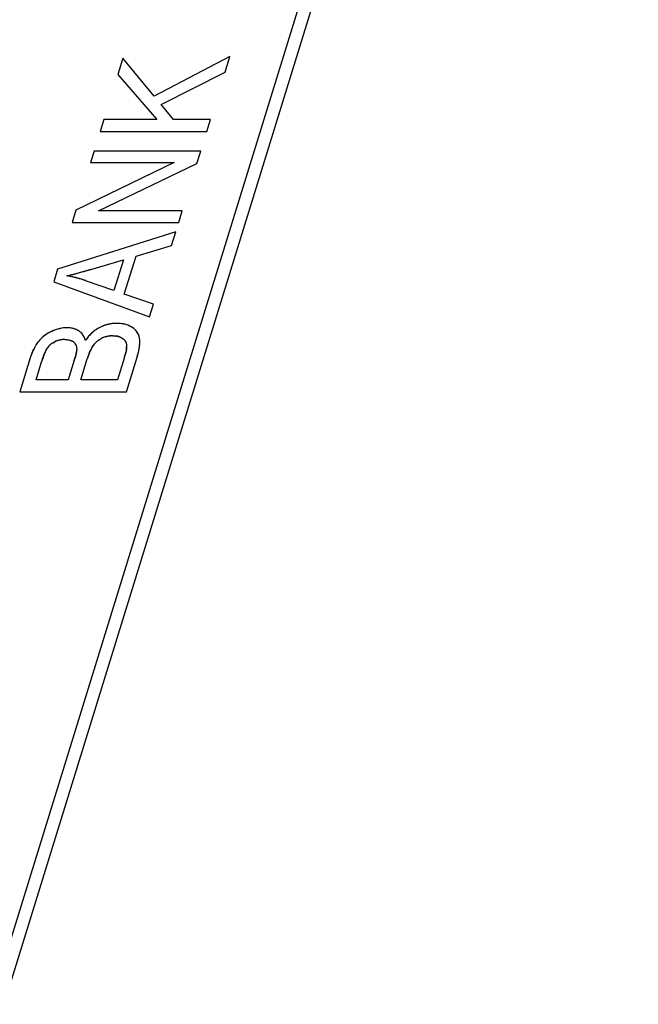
# Model space of a CAD drawing. Header units: millimetres. Extents: x 0 to 420, y 0 to 297.
# Tile 90 of 119: x 254 to 263, y 212 to 226. Entities that reach past the tile are written whole.
import ezdxf

# ---------------------------------------------------------------- set-up
doc = ezdxf.new("R2010")
doc.units = ezdxf.units.MM
doc.header["$LTSCALE"] = 23.1
doc.layers.get('0').update_dxf_attribs({"linetype": 'CONTINUOUS'})
doc.layers.add('LAY0001', color=7, linetype='CONTINUOUS')
doc.layers.add('PRITING', color=7, linetype='CONTINUOUS')

msp = doc.modelspace()

# ---------------------------------------------------------------- linework, layer by layer
at = {"color": 7, "linetype": 'Continuous'}
for p, q in [((262.662, 241.437), (251.411, 205.029)), ((262.631, 240.743), (251.549, 204.882))]:
    msp.add_line(p, q, dxfattribs=at)
at = {"layer": 'LAY0001', "color": 7, "linetype": 'Continuous'}
for p, q in [((255.538, 225.538), (255.468, 225.313)), ((255.972, 225.012), (255.538, 225.538)), ((257.018, 225.561), (255.972, 225.012)), ((256.951, 225.342), (257.018, 225.561)), ((255.468, 225.313), (256.007, 224.691)), ((256.067, 224.896), (256.951, 225.342)), ((256.239, 224.691), (256.067, 224.896)), ((255.276, 224.691), (255.225, 224.525)), ((256.007, 224.691), (255.276, 224.691)), ((256.75, 224.691), (256.239, 224.691)), ((256.698, 224.525), (256.75, 224.691)), ((255.225, 224.525), (256.698, 224.525)), ((255.141, 224.253), (255.091, 224.094)), ((256.614, 224.253), (255.141, 224.253)), ((256.562, 224.083), (256.614, 224.253)), ((256.248, 224.094), (254.888, 223.436)), ((255.091, 224.094), (256.248, 224.094)), ((255.2, 223.425), (256.562, 224.083)), ((254.888, 223.436), (254.835, 223.266)), ((256.358, 223.425), (255.2, 223.425)), ((256.309, 223.266), (256.358, 223.425)), ((254.835, 223.266), (256.309, 223.266)), ((256.269, 223.135), (254.636, 222.622)), ((256.21, 222.946), (256.269, 223.135)), ((255.719, 222.8), (256.21, 222.946)), ((255.557, 222.276), (255.719, 222.8)), ((255.096, 222.618), (255.544, 222.749)), ((255.544, 222.749), (255.413, 222.324)), ((254.636, 222.622), (254.581, 222.443)), ((254.581, 222.443), (255.906, 221.962)), ((255.413, 222.324), (255.023, 222.461)), ((255.961, 222.138), (255.557, 222.276)), ((255.906, 221.962), (255.961, 222.138)), ((255.585, 221.497), (255.581, 221.481)), ((254.257, 221.395), (254.112, 220.925)), ((254.337, 221.091), (254.415, 221.341)), ((254.866, 221.362), (254.783, 221.091)), ((254.956, 221.091), (255.046, 221.381)), ((255.56, 221.403), (255.463, 221.091)), ((255.586, 220.925), (255.733, 221.403)), ((254.783, 221.091), (254.337, 221.091)), ((255.463, 221.091), (254.956, 221.091)), ((254.112, 220.925), (255.586, 220.925))]:
    msp.add_line(p, q, dxfattribs=at)
for centre, radius, start, end in [((254.281, 224.732), 2.255, 282.335, 283.4132), ((254.409, 220.584), 1.977, 79.1512, 79.7111), ((254.419, 220.631), 1.929, 78.1731, 79.1529), ((254.127, 225.381), 2.922, 283.3929, 283.9125), ((254.429, 220.68), 1.879, 77.5439, 78.1716), ((253.989, 225.94), 3.498, 283.9105, 284.3264), ((254.437, 220.718), 1.84, 76.878, 77.544), ((253.821, 226.597), 4.177, 284.3267, 284.7195), ((254.446, 220.757), 1.8, 76.1906, 76.8781), ((253.612, 227.392), 4.998, 284.7184, 285.0445), ((253.345, 228.385), 6.027, 285.0452, 285.3638), ((252.998, 229.648), 7.336, 285.3629, 285.6241), ((252.503, 231.417), 9.173, 285.626, 285.9044), ((251.816, 233.831), 11.683, 285.9025, 286.0992), ((250.956, 236.81), 14.783, 286.0988, 286.2606), ((254.456, 220.795), 1.761, 75.5086, 76.1906), ((254.465, 220.833), 1.722, 74.8055, 75.5087), ((254.475, 220.868), 1.685, 74.174, 74.8052), ((254.487, 220.912), 1.64, 73.1044, 74.176), ((254.501, 220.956), 1.593, 72.3719, 73.1027), ((254.512, 220.991), 1.556, 71.6087, 72.372), ((254.524, 221.027), 1.519, 70.808, 71.6088), ((255.459, 221.351), 0.522, 113.8679, 116.1409), ((255.454, 221.362), 0.511, 111.4362, 113.8677), ((255.451, 221.37), 0.502, 109.0701, 111.4351), ((255.449, 221.376), 0.496, 106.6524, 109.0694), ((255.448, 221.379), 0.492, 104.2079, 106.6516), ((255.448, 221.38), 0.491, 101.8782, 104.2071), ((255.448, 221.378), 0.493, 99.5471, 101.8775), ((255.449, 221.374), 0.497, 97.1304, 99.5462), ((255.45, 221.367), 0.504, 94.7202, 97.1296), ((255.45, 221.358), 0.514, 92.4268, 94.7197), ((255.451, 221.345), 0.526, 89.9943, 92.4255), ((255.461, 221.442), 0.429, 78.221, 82.4147), ((255.468, 221.477), 0.393, 73.7897, 78.2186), ((255.476, 221.504), 0.365, 69.0745, 73.7869), ((255.483, 221.523), 0.345, 64.3744, 69.068), ((255.475, 221.506), 0.364, 59.9934, 64.4276), ((254.744, 221.321), 0.479, 129.3226, 131.7199), ((254.745, 221.32), 0.481, 125.0111, 129.3186), ((254.75, 221.313), 0.489, 122.6438, 125.0138), ((254.758, 221.3), 0.504, 118.2907, 122.631), ((254.772, 221.274), 0.534, 114.1535, 118.2865), ((254.834, 221.138), 0.683, 110.8675, 114.2142), ((254.804, 221.215), 0.601, 107.3423, 110.8654), ((254.784, 221.278), 0.534, 103.3776, 107.3446), ((254.772, 221.33), 0.481, 99.2446, 103.3736), ((254.765, 221.371), 0.44, 94.7134, 99.2434), ((254.763, 221.401), 0.409, 90.0227, 94.7076), ((254.763, 221.423), 0.388, 85.3556, 90.0505), ((254.767, 221.466), 0.344, 80.4701, 85.3496), ((254.772, 221.498), 0.312, 75.112, 80.4677), ((254.778, 221.52), 0.289, 69.5876, 75.1032), ((254.782, 221.533), 0.276, 63.8854, 69.5783), ((254.784, 221.537), 0.271, 58.1602, 63.8746), ((254.823, 221.598), 0.199, 38.7651, 46.6223), ((254.815, 221.592), 0.209, 31.4451, 38.7424), ((254.796, 221.58), 0.231, 24.3859, 31.4232), ((255.467, 221.347), 0.531, 137.535, 139.7996), ((255.46, 221.353), 0.522, 135.0786, 137.5349), ((255.456, 221.357), 0.515, 132.7217, 135.0777), ((255.453, 221.36), 0.511, 130.3564, 132.7211), ((255.451, 221.362), 0.509, 127.9096, 130.3558), ((255.451, 221.362), 0.509, 125.5744, 127.909), ((255.452, 221.361), 0.511, 123.1139, 125.5737), ((255.455, 221.357), 0.515, 120.7569, 123.1134), ((255.458, 221.352), 0.521, 118.5198, 120.7566), ((255.465, 221.338), 0.537, 116.1422, 118.5286), ((255.394, 221.364), 0.335, 103.1355, 107.7114), ((255.396, 221.359), 0.34, 98.7202, 103.1329), ((255.397, 221.349), 0.35, 93.6413, 98.7136), ((255.398, 221.337), 0.363, 89.9894, 93.647), ((255.404, 221.418), 0.281, 80.2083, 84.4546), ((255.411, 221.457), 0.241, 75.5445, 80.2084), ((255.419, 221.487), 0.211, 70.397, 75.5437), ((255.507, 221.56), 0.301, 55.029, 59.9967), ((255.534, 221.599), 0.253, 49.5489, 55.0286), ((255.558, 221.627), 0.216, 43.5102, 49.5464), ((255.577, 221.645), 0.19, 36.8999, 43.5036), ((255.591, 221.656), 0.172, 29.9963, 36.8846), ((255.564, 221.641), 0.204, 23.7674, 29.9159), ((255.546, 221.633), 0.223, 18.0225, 23.7627), ((255.522, 221.625), 0.248, 12.6318, 18.019), ((254.838, 221.258), 0.592, 149.2473, 151.2163), ((254.805, 221.278), 0.555, 147.1441, 149.2478), ((254.777, 221.296), 0.521, 144.955, 147.1439), ((254.753, 221.313), 0.491, 142.6986, 144.9545), ((254.733, 221.328), 0.466, 140.3925, 142.6979), ((254.758, 221.307), 0.498, 135.9877, 140.3996), ((254.747, 221.318), 0.483, 131.7254, 135.9807), ((254.691, 221.398), 0.238, 128.629, 140.3536), ((254.7, 221.387), 0.252, 122.037, 128.6213), ((254.736, 221.318), 0.33, 110.831, 114.8453), ((254.735, 221.322), 0.325, 106.5764, 110.8293), ((254.734, 221.324), 0.324, 102.5025, 106.574), ((254.734, 221.323), 0.325, 98.2523, 102.5001), ((254.735, 221.319), 0.329, 94.1623, 98.2503), ((254.735, 221.312), 0.336, 89.9907, 94.1597), ((254.777, 221.515), 0.126, 52.2734, 60.4977), ((254.788, 221.529), 0.108, 29.8886, 41.2885), ((254.783, 221.526), 0.115, 21.0988, 29.86), ((254.766, 221.567), 0.264, 18.6478, 24.3931), ((254.734, 221.555), 0.299, 15.5584, 18.6922), ((255.492, 221.327), 0.563, 142.1419, 146.7404), ((255.475, 221.34), 0.542, 139.8004, 142.1251), ((255.455, 221.34), 0.396, 145.6467, 149.3104), ((255.369, 221.399), 0.292, 140.5373, 145.5826), ((255.368, 221.399), 0.292, 135.6241, 140.5319), ((255.373, 221.394), 0.299, 127.9581, 135.6023), ((255.383, 221.382), 0.314, 123.5042, 127.9735), ((255.395, 221.363), 0.336, 116.6389, 123.4687), ((255.394, 221.365), 0.335, 112.2109, 116.6986), ((255.394, 221.366), 0.333, 107.7146, 112.2079), ((255.476, 221.568), 0.11, 34.1233, 41.6934), ((255.484, 221.573), 0.101, 22.615, 34.1166), ((255.492, 221.618), 0.28, 7.7528, 12.6335), ((255.193, 221.626), 0.579, 351.8867, 353.4888), ((255.454, 221.613), 0.318, 3.2519, 7.7538), ((255.256, 221.618), 0.516, 353.4887, 355.162), ((255.312, 221.614), 0.459, 355.1607, 356.9753), ((255.409, 221.61), 0.363, 359.0902, 3.2534), ((255.366, 221.611), 0.406, 356.9703, 359.1134), ((255.215, 221.099), 1.002, 161.3492, 162.838), ((255.141, 221.124), 0.925, 159.8962, 161.348), ((255.075, 221.149), 0.854, 158.271, 159.8977), ((255.015, 221.173), 0.789, 156.5882, 158.2709), ((254.961, 221.196), 0.731, 154.8564, 156.588), ((254.915, 221.218), 0.679, 153.0668, 154.8562), ((254.874, 221.238), 0.633, 151.2159, 153.0667), ((255.539, 221.012), 1.171, 159.4149, 160.5349), ((255.361, 221.079), 0.981, 158.2977, 159.4129), ((255.161, 221.159), 0.766, 155.9723, 158.3441), ((254.996, 221.232), 0.585, 154.2624, 155.933), ((254.896, 221.28), 0.475, 152.4116, 154.2646), ((254.816, 221.322), 0.384, 150.3754, 152.4134), ((254.697, 221.393), 0.245, 140.3646, 145.514), ((254.42, 221.554), 0.482, 348.3079, 350.3591), ((256.103, 221.054), 1.107, 160.8356, 162.8552), ((255.969, 221.101), 0.964, 159.4934, 160.8184), ((255.851, 221.145), 0.838, 157.2566, 159.5137), ((255.748, 221.188), 0.727, 155.7785, 157.236), ((255.679, 221.219), 0.651, 154.2354, 155.7793), ((255.596, 221.259), 0.559, 151.4141, 154.2664), ((255.521, 221.3), 0.473, 149.2691, 151.3905), ((253.865, 221.929), 1.775, 342.7647, 344.0731), ((254.555, 221.731), 1.057, 344.1073, 345.2582), ((254.923, 221.634), 0.676, 345.237, 346.8923), ((255.262, 221.546), 0.327, 354.7679, 358.1063), ((255.319, 221.544), 0.27, 358.1035, 1.8009), ((254.5, 221.784), 1.291, 342.8205, 343.7505), ((254.618, 221.75), 1.169, 343.7481, 344.8528), ((254.767, 221.71), 1.014, 344.8344, 346.7831), ((254.903, 221.678), 0.875, 346.7997, 348.1495), ((255.023, 221.653), 0.751, 348.127, 350.4539), ((255.126, 221.635), 0.647, 350.4788, 351.8893), ((256.127, 220.813), 1.792, 161.8649, 162.8428), ((255.8, 220.92), 1.447, 160.5452, 161.8747), ((253.462, 221.798), 1.47, 342.7626, 344.5244)]:
    msp.add_arc(centre, radius, start, end, dxfattribs=at)
for points in [[(255.518, 221.867), (255.496, 221.87), (255.474, 221.871), (255.451, 221.871)], [(254.96, 221.742), (254.95, 221.752), (254.939, 221.76), (254.927, 221.767)], [(255.398, 221.7), (255.41, 221.7), (255.421, 221.699), (255.431, 221.698)], [(254.566, 221.6), (254.576, 221.606), (254.587, 221.612), (254.598, 221.617)], [(254.735, 221.647), (254.744, 221.647), (254.752, 221.647), (254.76, 221.646)], [(254.76, 221.646), (254.768, 221.646), (254.776, 221.645), (254.783, 221.644)], [(254.783, 221.644), (254.79, 221.643), (254.797, 221.641), (254.804, 221.639)], [(254.804, 221.639), (254.81, 221.637), (254.816, 221.635), (254.822, 221.633)], [(254.822, 221.633), (254.828, 221.631), (254.834, 221.628), (254.839, 221.625)], [(254.854, 221.615), (254.86, 221.611), (254.865, 221.606), (254.869, 221.6)], [(254.889, 221.567), (254.892, 221.562), (254.893, 221.556), (254.895, 221.55)], [(255.489, 221.686), (255.498, 221.682), (255.507, 221.679), (255.515, 221.674)], [(255.515, 221.674), (255.52, 221.672), (255.525, 221.668), (255.53, 221.665)], [(255.53, 221.665), (255.536, 221.661), (255.542, 221.657), (255.548, 221.652)], [(255.548, 221.652), (255.552, 221.648), (255.555, 221.645), (255.559, 221.641)], [(255.577, 221.612), (255.58, 221.605), (255.582, 221.599), (255.584, 221.592)], [(255.584, 221.592), (255.585, 221.586), (255.586, 221.58), (255.587, 221.574)], [(255.587, 221.574), (255.588, 221.567), (255.588, 221.56), (255.589, 221.552)], [(254.482, 221.512), (254.487, 221.519), (254.491, 221.526), (254.495, 221.532)], [(254.892, 221.457), (254.888, 221.441), (254.884, 221.424), (254.879, 221.405)], [(254.895, 221.55), (254.897, 221.541), (254.898, 221.531), (254.899, 221.52)], [(254.898, 221.503), (254.898, 221.494), (254.897, 221.484), (254.895, 221.474)], [(254.899, 221.52), (254.899, 221.515), (254.899, 221.509), (254.898, 221.503)], [(255.588, 221.516), (255.587, 221.51), (255.586, 221.504), (255.585, 221.497)]]:
    msp.add_open_spline(points, degree=3, dxfattribs=at)
at = {"layer": 'PRITING', "color": 7, "linetype": 'Continuous'}
for p, q in [((255.538, 225.538), (255.468, 225.313)), ((255.972, 225.012), (255.538, 225.538)), ((257.018, 225.561), (255.972, 225.012)), ((256.951, 225.342), (257.018, 225.561)), ((255.468, 225.313), (256.007, 224.691)), ((256.067, 224.896), (256.951, 225.342)), ((256.239, 224.691), (256.067, 224.896)), ((255.276, 224.691), (255.225, 224.525)), ((256.007, 224.691), (255.276, 224.691)), ((256.75, 224.691), (256.239, 224.691)), ((256.698, 224.525), (256.75, 224.691)), ((255.225, 224.525), (256.698, 224.525)), ((255.141, 224.253), (255.091, 224.094)), ((256.614, 224.253), (255.141, 224.253)), ((256.562, 224.083), (256.614, 224.253)), ((256.248, 224.094), (254.888, 223.436)), ((255.091, 224.094), (256.248, 224.094)), ((255.2, 223.425), (256.562, 224.083)), ((254.888, 223.436), (254.835, 223.266)), ((256.358, 223.425), (255.2, 223.425)), ((256.309, 223.266), (256.358, 223.425)), ((254.835, 223.266), (256.309, 223.266)), ((256.269, 223.135), (254.636, 222.622)), ((256.21, 222.946), (256.269, 223.135)), ((255.719, 222.8), (256.21, 222.946)), ((255.557, 222.276), (255.719, 222.8)), ((255.096, 222.618), (255.544, 222.749)), ((255.544, 222.749), (255.413, 222.324)), ((254.636, 222.622), (254.581, 222.443)), ((254.581, 222.443), (255.906, 221.962)), ((255.413, 222.324), (255.023, 222.461)), ((255.961, 222.138), (255.557, 222.276)), ((255.906, 221.962), (255.961, 222.138)), ((255.585, 221.497), (255.581, 221.481)), ((254.257, 221.395), (254.112, 220.925)), ((254.337, 221.091), (254.415, 221.341)), ((254.866, 221.362), (254.783, 221.091)), ((254.956, 221.091), (255.046, 221.381)), ((255.56, 221.403), (255.463, 221.091)), ((255.586, 220.925), (255.733, 221.403)), ((254.783, 221.091), (254.337, 221.091)), ((255.463, 221.091), (254.956, 221.091)), ((254.112, 220.925), (255.586, 220.925))]:
    msp.add_line(p, q, dxfattribs=at)
for centre, radius, start, end in [((254.281, 224.732), 2.255, 282.335, 283.4132), ((254.264, 224.8), 2.325, 282.3757, 282.933), ((254.409, 220.584), 1.977, 79.1512, 79.7111), ((254.426, 220.67), 1.89, 79.0537, 79.7429), ((254.419, 220.631), 1.929, 78.1731, 79.1529), ((254.445, 220.755), 1.802, 74.0996, 79.1181), ((254.127, 225.381), 2.922, 283.3929, 283.9125), ((254.429, 220.68), 1.879, 77.5439, 78.1716), ((253.989, 225.94), 3.498, 283.9105, 284.3264), ((254.437, 220.718), 1.84, 76.878, 77.544), ((253.821, 226.597), 4.177, 284.3267, 284.7195), ((254.446, 220.757), 1.8, 76.1906, 76.8781), ((253.612, 227.392), 4.998, 284.7184, 285.0445), ((253.345, 228.385), 6.027, 285.0452, 285.3638), ((252.998, 229.648), 7.336, 285.3629, 285.6241), ((252.503, 231.417), 9.173, 285.626, 285.9044), ((251.816, 233.831), 11.683, 285.9025, 286.0992), ((251.995, 233.212), 11.038, 285.9542, 286.1294), ((250.956, 236.81), 14.783, 286.0988, 286.2606), ((251.805, 233.869), 11.723, 286.1295, 286.3), ((254.456, 220.795), 1.761, 75.5086, 76.1906), ((254.465, 220.833), 1.722, 74.8055, 75.5087), ((254.475, 220.868), 1.685, 74.174, 74.8052), ((254.487, 220.912), 1.64, 73.1044, 74.176), ((254.498, 220.949), 1.601, 70.8542, 74.0381), ((254.501, 220.956), 1.593, 72.3719, 73.1027), ((254.512, 220.991), 1.556, 71.6087, 72.372), ((254.524, 221.027), 1.519, 70.808, 71.6088), ((255.46, 221.348), 0.526, 113.9114, 116.2298), ((255.459, 221.351), 0.522, 113.8679, 116.1409), ((255.454, 221.362), 0.511, 111.4362, 113.8677), ((255.451, 221.37), 0.502, 109.0701, 111.4351), ((255.449, 221.376), 0.496, 106.6524, 109.0694), ((255.448, 221.379), 0.492, 104.2079, 106.6516), ((255.448, 221.38), 0.491, 101.8782, 104.2071), ((255.448, 221.378), 0.493, 99.5471, 101.8775), ((255.449, 221.374), 0.497, 97.1304, 99.5462), ((255.45, 221.367), 0.504, 94.7202, 97.1296), ((255.45, 221.358), 0.514, 92.4268, 94.7197), ((255.451, 221.345), 0.526, 89.9943, 92.4255), ((255.461, 221.442), 0.429, 78.221, 82.4147), ((255.468, 221.477), 0.393, 73.7897, 78.2186), ((255.476, 221.503), 0.366, 69.1892, 73.816), ((255.476, 221.504), 0.365, 69.0745, 73.7869), ((255.483, 221.523), 0.345, 64.3744, 69.068), ((255.484, 221.525), 0.342, 64.3493, 69.1877), ((255.475, 221.506), 0.364, 59.9934, 64.4276), ((254.75, 221.314), 0.488, 129.4638, 140.4473), ((254.744, 221.321), 0.479, 129.3226, 131.7199), ((254.745, 221.32), 0.481, 125.0111, 129.3186), ((254.75, 221.313), 0.489, 122.6438, 125.0138), ((254.758, 221.3), 0.504, 118.2907, 122.631), ((254.772, 221.274), 0.534, 114.1535, 118.2865), ((254.822, 221.165), 0.653, 109.2139, 114.291), ((254.834, 221.138), 0.683, 110.8675, 114.2142), ((254.804, 221.215), 0.601, 107.3423, 110.8654), ((254.784, 221.278), 0.534, 103.3776, 107.3446), ((254.772, 221.33), 0.481, 99.2446, 103.3736), ((254.765, 221.371), 0.44, 94.7134, 99.2434), ((254.763, 221.401), 0.409, 90.0227, 94.7076), ((254.763, 221.423), 0.388, 85.3556, 90.0505), ((254.767, 221.466), 0.344, 80.4701, 85.3496), ((254.772, 221.498), 0.312, 75.112, 80.4677), ((254.778, 221.52), 0.289, 69.5876, 75.1032), ((254.781, 221.529), 0.28, 64.0027, 72.5051), ((254.782, 221.533), 0.276, 63.8854, 69.5783), ((254.785, 221.537), 0.271, 58.1575, 63.9534), ((254.784, 221.537), 0.271, 58.1602, 63.8746), ((254.824, 221.599), 0.198, 38.917, 46.6671), ((254.823, 221.598), 0.199, 38.7651, 46.6223), ((254.815, 221.592), 0.209, 31.4451, 38.7424), ((254.796, 221.58), 0.231, 24.3859, 31.4232), ((255.477, 221.338), 0.544, 137.5929, 144.5178), ((255.467, 221.347), 0.531, 137.535, 139.7996), ((255.453, 221.36), 0.512, 118.485, 137.5888), ((255.46, 221.353), 0.522, 135.0786, 137.5349), ((255.456, 221.357), 0.515, 132.7217, 135.0777), ((255.453, 221.36), 0.511, 130.3564, 132.7211), ((255.451, 221.362), 0.509, 127.9096, 130.3558), ((255.451, 221.362), 0.509, 125.5744, 127.909), ((255.452, 221.361), 0.511, 123.1139, 125.5737), ((255.455, 221.357), 0.515, 120.7569, 123.1134), ((255.458, 221.352), 0.521, 118.5198, 120.7566), ((255.465, 221.338), 0.537, 116.2281, 118.5188), ((255.465, 221.338), 0.537, 116.1422, 118.5286), ((255.394, 221.364), 0.335, 103.1355, 107.7114), ((255.396, 221.359), 0.34, 98.7202, 103.1329), ((255.397, 221.349), 0.35, 93.6413, 98.7136), ((255.398, 221.337), 0.362, 89.9875, 94.2552), ((255.398, 221.337), 0.363, 89.9894, 93.647), ((255.404, 221.418), 0.281, 80.2083, 84.4546), ((255.411, 221.457), 0.241, 75.5445, 80.2084), ((255.419, 221.487), 0.211, 70.397, 75.5437), ((255.507, 221.56), 0.301, 55.029, 59.9967), ((255.534, 221.599), 0.253, 49.5489, 55.0286), ((255.558, 221.627), 0.216, 43.5102, 49.5464), ((255.577, 221.645), 0.19, 36.8999, 43.5036), ((255.591, 221.656), 0.172, 29.9963, 36.8846), ((255.564, 221.641), 0.204, 23.7674, 29.9159), ((255.546, 221.633), 0.223, 18.0225, 23.7627), ((255.522, 221.625), 0.248, 12.6318, 18.019), ((254.838, 221.258), 0.592, 149.2473, 151.2163), ((254.805, 221.278), 0.555, 147.1441, 149.2478), ((254.777, 221.296), 0.521, 144.955, 147.1439), ((254.753, 221.313), 0.491, 142.6986, 144.9545), ((254.733, 221.328), 0.466, 140.3925, 142.6979), ((254.758, 221.307), 0.498, 135.9877, 140.3996), ((254.747, 221.318), 0.483, 131.7254, 135.9807), ((254.693, 221.396), 0.241, 129.7658, 145.5263), ((254.691, 221.398), 0.238, 128.629, 140.3536), ((254.7, 221.387), 0.252, 122.037, 128.6213), ((254.735, 221.32), 0.328, 104.522, 114.8501), ((254.736, 221.318), 0.33, 110.831, 114.8453), ((254.735, 221.322), 0.325, 106.5764, 110.8293), ((254.734, 221.324), 0.324, 102.5025, 106.574), ((254.735, 221.321), 0.326, 94.0736, 104.4553), ((254.734, 221.323), 0.325, 98.2523, 102.5001), ((254.735, 221.319), 0.329, 94.1623, 98.2503), ((254.735, 221.308), 0.339, 90.0154, 94.0694), ((254.735, 221.312), 0.336, 89.9907, 94.1597), ((254.777, 221.515), 0.126, 52.2734, 60.4977), ((254.786, 221.527), 0.112, 43.4596, 52.2967), ((254.788, 221.529), 0.108, 29.8886, 41.2885), ((254.783, 221.526), 0.115, 21.0988, 29.86), ((254.766, 221.567), 0.264, 18.6478, 24.3931), ((254.734, 221.555), 0.299, 15.5584, 18.6922), ((255.492, 221.327), 0.563, 142.1419, 146.7404), ((255.507, 221.316), 0.581, 144.4803, 146.6862), ((255.475, 221.34), 0.542, 139.8004, 142.1251), ((255.455, 221.34), 0.396, 145.6467, 149.3104), ((255.373, 221.395), 0.298, 128.1609, 145.4307), ((255.369, 221.399), 0.292, 140.5373, 145.5826), ((255.368, 221.399), 0.292, 135.6241, 140.5319), ((255.373, 221.394), 0.299, 127.9581, 135.6023), ((255.383, 221.382), 0.314, 123.5042, 127.9735), ((255.395, 221.363), 0.336, 116.6389, 123.4687), ((255.395, 221.364), 0.336, 107.6443, 116.6767), ((255.394, 221.365), 0.335, 112.2109, 116.6986), ((255.394, 221.366), 0.333, 107.7146, 112.2079), ((255.476, 221.568), 0.11, 34.1233, 41.6934), ((255.484, 221.573), 0.101, 22.615, 34.1166), ((255.492, 221.618), 0.28, 7.7528, 12.6335), ((255.193, 221.626), 0.579, 351.8867, 353.4888), ((255.454, 221.613), 0.318, 3.2519, 7.7538), ((255.256, 221.618), 0.516, 353.4887, 355.162), ((255.312, 221.614), 0.459, 355.1607, 356.9753), ((255.409, 221.61), 0.363, 359.0902, 3.2534), ((255.366, 221.611), 0.406, 356.9703, 359.1134), ((255.215, 221.099), 1.002, 161.3492, 162.838), ((255.219, 221.098), 1.007, 161.4325, 162.8387), ((255.141, 221.124), 0.925, 159.8962, 161.348), ((255.075, 221.149), 0.854, 158.271, 159.8977), ((255.015, 221.173), 0.789, 156.5882, 158.2709), ((254.961, 221.196), 0.731, 154.8564, 156.588), ((254.915, 221.218), 0.679, 153.0668, 154.8562), ((254.874, 221.238), 0.633, 151.2159, 153.0667), ((255.539, 221.012), 1.171, 159.4149, 160.5349), ((255.361, 221.079), 0.981, 158.2977, 159.4129), ((255.161, 221.159), 0.766, 155.9723, 158.3441), ((254.996, 221.232), 0.585, 154.2624, 155.933), ((254.896, 221.28), 0.475, 152.4116, 154.2646), ((254.816, 221.322), 0.384, 150.3754, 152.4134), ((254.706, 221.387), 0.256, 145.5171, 148.1718), ((254.697, 221.393), 0.245, 140.3646, 145.514), ((254.42, 221.554), 0.482, 348.3079, 350.3591), ((256.103, 221.054), 1.107, 160.8356, 162.8552), ((255.969, 221.101), 0.964, 159.4934, 160.8184), ((255.851, 221.145), 0.838, 157.2566, 159.5137), ((255.748, 221.188), 0.727, 155.7785, 157.236), ((255.679, 221.219), 0.651, 154.2354, 155.7793), ((255.596, 221.259), 0.559, 151.4141, 154.2664), ((255.521, 221.3), 0.473, 149.2691, 151.3905), ((253.865, 221.929), 1.775, 342.7647, 344.0731), ((253.78, 221.955), 1.863, 342.7722, 343.5826), ((254.26, 221.813), 1.362, 343.5695, 344.5605), ((254.555, 221.731), 1.057, 344.1073, 345.2582), ((254.923, 221.634), 0.676, 345.237, 346.8923), ((255.262, 221.546), 0.327, 354.7679, 358.1063), ((255.319, 221.544), 0.27, 358.1035, 1.8009), ((254.61, 221.752), 1.176, 342.7602, 345.6642), ((254.5, 221.784), 1.291, 342.8205, 343.7505), ((254.618, 221.75), 1.169, 343.7481, 344.8528), ((254.767, 221.71), 1.014, 344.8344, 346.7831), ((254.807, 221.7), 0.973, 345.7219, 346.8311), ((254.903, 221.678), 0.875, 346.7997, 348.1495), ((254.901, 221.678), 0.876, 346.8316, 347.9992), ((255.023, 221.653), 0.751, 348.127, 350.4539), ((254.98, 221.661), 0.796, 347.9992, 349.2543), ((255.126, 221.635), 0.647, 350.4788, 351.8893), ((256.127, 220.813), 1.792, 161.8649, 162.8428), ((256.169, 220.8), 1.836, 162.1254, 162.8417), ((255.8, 220.92), 1.447, 160.5452, 161.8747), ((253.462, 221.798), 1.47, 342.7626, 344.5244)]:
    msp.add_arc(centre, radius, start, end, dxfattribs=at)
for points in [[(254.785, 222.534), (254.867, 222.553), (254.948, 222.575), (255.03, 222.599)], [(255.518, 221.867), (255.496, 221.87), (255.474, 221.871), (255.451, 221.871)], [(255.501, 221.869), (255.485, 221.871), (255.468, 221.871), (255.451, 221.871)], [(255.578, 221.855), (255.553, 221.862), (255.527, 221.866), (255.501, 221.869)], [(254.553, 221.761), (254.513, 221.743), (254.474, 221.719), (254.44, 221.691)], [(254.96, 221.742), (254.95, 221.752), (254.939, 221.76), (254.927, 221.767)], [(254.96, 221.743), (254.95, 221.752), (254.939, 221.76), (254.927, 221.767)], [(255, 221.689), (254.994, 221.701), (254.986, 221.712), (254.978, 221.723)], [(255.293, 221.684), (255.318, 221.692), (255.345, 221.697), (255.371, 221.699)], [(255.398, 221.7), (255.41, 221.7), (255.421, 221.699), (255.431, 221.698)], [(255.741, 221.742), (255.735, 221.751), (255.729, 221.76), (255.722, 221.768)], [(254.374, 221.625), (254.357, 221.605), (254.342, 221.583), (254.329, 221.561)], [(254.539, 221.581), (254.557, 221.595), (254.577, 221.608), (254.598, 221.617)], [(254.566, 221.6), (254.576, 221.606), (254.587, 221.612), (254.598, 221.617)], [(254.735, 221.647), (254.744, 221.647), (254.752, 221.647), (254.76, 221.646)], [(254.735, 221.647), (254.744, 221.647), (254.752, 221.647), (254.76, 221.646)], [(254.76, 221.646), (254.768, 221.646), (254.776, 221.645), (254.783, 221.644)], [(254.783, 221.644), (254.79, 221.643), (254.797, 221.641), (254.804, 221.639)], [(254.804, 221.639), (254.81, 221.637), (254.816, 221.635), (254.822, 221.633)], [(254.822, 221.633), (254.828, 221.631), (254.834, 221.628), (254.839, 221.625)], [(254.854, 221.615), (254.86, 221.611), (254.865, 221.606), (254.869, 221.6)], [(254.867, 221.603), (254.887, 221.582), (254.897, 221.55), (254.899, 221.52)], [(254.889, 221.567), (254.892, 221.562), (254.893, 221.556), (254.895, 221.55)], [(255.021, 221.635), (255.016, 221.654), (255.009, 221.672), (255, 221.689)], [(255.189, 221.629), (255.206, 221.642), (255.225, 221.654), (255.244, 221.664)], [(255.489, 221.686), (255.498, 221.682), (255.507, 221.679), (255.515, 221.674)], [(255.515, 221.674), (255.52, 221.672), (255.525, 221.668), (255.53, 221.665)], [(255.515, 221.674), (255.533, 221.665), (255.55, 221.652), (255.563, 221.636)], [(255.53, 221.665), (255.536, 221.661), (255.542, 221.657), (255.548, 221.652)], [(255.548, 221.652), (255.552, 221.648), (255.555, 221.645), (255.559, 221.641)], [(255.563, 221.636), (255.569, 221.628), (255.574, 221.62), (255.577, 221.612)], [(255.577, 221.612), (255.58, 221.605), (255.582, 221.599), (255.584, 221.592)], [(255.577, 221.612), (255.582, 221.6), (255.585, 221.588), (255.587, 221.576)], [(255.584, 221.592), (255.585, 221.586), (255.586, 221.58), (255.587, 221.574)], [(255.587, 221.576), (255.59, 221.556), (255.589, 221.536), (255.588, 221.516)], [(255.587, 221.574), (255.588, 221.567), (255.588, 221.56), (255.589, 221.552)], [(255.761, 221.513), (255.767, 221.543), (255.771, 221.574), (255.772, 221.605)], [(254.482, 221.512), (254.487, 221.519), (254.491, 221.526), (254.495, 221.532)], [(254.892, 221.457), (254.888, 221.441), (254.884, 221.424), (254.879, 221.405)], [(254.894, 221.469), (254.891, 221.45), (254.886, 221.432), (254.881, 221.413)], [(254.899, 221.52), (254.899, 221.503), (254.897, 221.486), (254.894, 221.469)], [(254.895, 221.55), (254.897, 221.541), (254.898, 221.531), (254.899, 221.52)], [(254.898, 221.503), (254.898, 221.494), (254.897, 221.484), (254.895, 221.474)], [(254.899, 221.52), (254.899, 221.515), (254.899, 221.509), (254.898, 221.503)], [(255.046, 221.381), (255.054, 221.405), (255.062, 221.43), (255.072, 221.454)], [(255.588, 221.516), (255.585, 221.494), (255.579, 221.472), (255.574, 221.451)], [(255.588, 221.516), (255.587, 221.51), (255.586, 221.504), (255.585, 221.497)], [(254.881, 221.413), (254.877, 221.396), (254.872, 221.379), (254.866, 221.362)]]:
    msp.add_open_spline(points, degree=3, dxfattribs=at)
for points, knots in [([(255.451, 221.871), (255.434, 221.871), (255.364, 221.868), (255.296, 221.85), (255.247, 221.829)], [0, 0, 0, 0, 0.241955, 1, 1, 1, 1]), ([(255.722, 221.768), (255.716, 221.775), (255.69, 221.802), (255.658, 221.822), (255.632, 221.834)], [0, 0, 0, 0, 0.242318, 1, 1, 1, 1]), ([(254.763, 221.811), (254.75, 221.811), (254.697, 221.808), (254.645, 221.796), (254.607, 221.783)], [0, 0, 0, 0, 0.242609, 1, 1, 1, 1]), ([(254.865, 221.796), (254.857, 221.798), (254.824, 221.807), (254.789, 221.811), (254.763, 221.811)], [0, 0, 0, 0, 0.240718, 1, 1, 1, 1]), ([(255.398, 221.7), (255.408, 221.7), (255.448, 221.698), (255.489, 221.688), (255.515, 221.674)], [0, 0, 0, 0, 0.265495, 1, 1, 1, 1]), ([(255.772, 221.605), (255.772, 221.617), (255.77, 221.664), (255.758, 221.712), (255.741, 221.742)], [0, 0, 0, 0, 0.257344, 1, 1, 1, 1]), ([(254.329, 221.561), (254.322, 221.55), (254.297, 221.504), (254.277, 221.455), (254.265, 221.419)], [0, 0, 0, 0, 0.257043, 1, 1, 1, 1]), ([(254.76, 221.646), (254.769, 221.646), (254.802, 221.642), (254.835, 221.63), (254.854, 221.615)], [0, 0, 0, 0, 0.26811, 1, 1, 1, 1]), ([(255.072, 221.454), (255.075, 221.463), (255.091, 221.501), (255.11, 221.538), (255.128, 221.564)], [0, 0, 0, 0, 0.243992, 1, 1, 1, 1]), ([(254.422, 221.363), (254.426, 221.377), (254.444, 221.431), (254.465, 221.485), (254.488, 221.522)], [0, 0, 0, 0, 0.24454, 1, 1, 1, 1])]:
    msp.add_open_spline(points, degree=3, knots=knots, dxfattribs=at)

doc.saveas('drawing.dxf')
